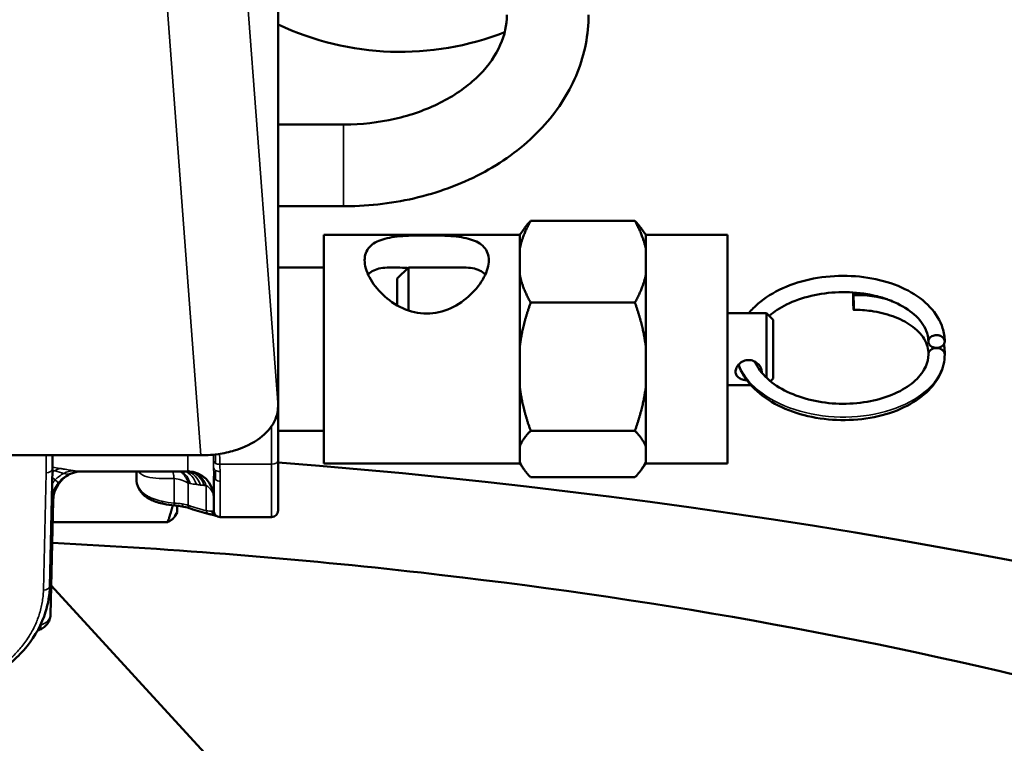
# Model space of a CAD drawing. Header units: inches. Extents: x 1 to 237, y 4 to 150.
# Tile 30 of 166: x 49.41 to 52.42, y 104.94 to 107.15. Entities that reach past the tile are written whole.
import ezdxf

# ---------------------------------------------------------------- set-up
doc = ezdxf.new("R2010")
doc.units = ezdxf.units.IN
doc.header["$LTSCALE"] = 7
doc.header["$MEASUREMENT"] = 0
doc.layers.add('Visible (ANSI)', color=7, linetype='Continuous', lineweight=50)
doc.layers.add('Visible Narrow (ANSI)', color=7, linetype='Continuous', lineweight=35)

msp = doc.modelspace()

# ---------------------------------------------------------------- linework, layer by layer
at = {"layer": 'Visible (ANSI)'}
for p, q in [((50.198, 107.2326), (50.198, 106.776)), ((50.3982, 106.8297), (50.198, 106.8297)), ((50.198, 106.2227), (50.198, 106.776)), ((50.3982, 106.5797), (50.198, 106.5797)), ((51.2901, 106.535), (50.9709, 106.535)), ((50.938, 106.4929), (50.9508, 106.5112)), ((51.323, 106.4929), (51.3102, 106.5112)), ((50.338, 105.7929), (50.338, 106.4929)), ((50.338, 106.4929), (50.938, 106.4929)), ((50.938, 106.4513), (50.938, 106.4929)), ((51.323, 106.4513), (51.323, 106.4929)), ((51.323, 106.4929), (51.573, 106.4929)), ((51.573, 105.7929), (51.573, 106.4929)), ((50.938, 106.3689), (50.938, 106.4513)), ((51.323, 106.3689), (51.323, 106.4513)), ((50.198, 106.3929), (50.338, 106.3929)), ((50.563, 106.3589), (50.597, 106.3929)), ((50.597, 106.2612), (50.597, 106.3929)), ((50.597, 106.3929), (50.7595, 106.3929)), ((50.563, 106.2765), (50.563, 106.3589)), ((50.938, 106.1538), (50.938, 106.3689)), ((51.323, 106.1538), (51.323, 106.3689)), ((50.9709, 106.2852), (51.2901, 106.2852)), ((51.573, 106.2529), (51.693, 106.2529)), ((51.693, 106.0548), (51.693, 106.2529)), ((51.713, 106.2329), (51.693, 106.2529)), ((51.713, 106.2329), (51.713, 106.0529)), ((50.198, 106.2227), (50.198, 105.9663)), ((50.938, 106.0244), (50.938, 106.1538)), ((51.323, 106.0244), (51.323, 106.1538)), ((51.713, 106.0529), (51.7047, 106.0446)), ((50.938, 105.8454), (50.938, 106.0244)), ((51.323, 105.8454), (51.323, 106.0244)), ((51.573, 106.0329), (51.6446, 106.0329)), ((50.198, 105.9663), (50.198, 105.8032)), ((50.198, 105.8929), (50.338, 105.8929)), ((51.2901, 105.8931), (50.9709, 105.8931)), ((50.938, 105.7984), (50.938, 105.8454)), ((51.323, 105.7984), (51.323, 105.8454)), ((49.9622, 105.818), (48.1346, 105.818)), ((49.5079, 105.818), (49.5079, 105.7771)), ((50.198, 105.8032), (50.198, 105.6489)), ((50.338, 105.7929), (50.938, 105.7929)), ((50.938, 105.7929), (50.938, 105.7984)), ((50.938, 105.7929), (50.9508, 105.7746)), ((51.323, 105.7929), (51.3102, 105.7746)), ((51.323, 105.7929), (51.323, 105.7984)), ((51.323, 105.7929), (51.573, 105.7929)), ((49.5079, 105.7769), (49.4998, 105.4179)), ((49.5951, 105.7689), (49.9224, 105.7689)), ((49.7649, 105.7689), (49.7649, 105.7451)), ((50.0011, 105.754), (50.0011, 105.754)), ((50.0011, 105.6489), (50.0011, 105.754)), ((51.2901, 105.7508), (50.9709, 105.7508)), ((49.5018, 105.3299), (49.5097, 105.6788)), ((49.8891, 105.664), (49.8891, 105.6426)), ((49.8891, 105.6426), (49.8825, 105.6313)), ((50.1783, 105.6292), (50.0208, 105.6292)), ((49.5083, 105.6132), (49.8599, 105.6132)), ((50.007, 104.8709), (49.5039, 105.4193)), ((49.4621, 105.2818), (49.4661, 105.2833))]:
    msp.add_line(p, q, dxfattribs=at)
for centre, radius, start, end in [((50.5722, 107.9272), 0.875, 244.6817, 291.4159), ((48.5752, 85.1058), 20.7542, 63.08165, 85.51541), ((49.9224, 105.6901), 0.0787, 0.0004, 90), ((50.0208, 105.6489), 0.0197, 180, 270), ((50.1783, 105.6489), 0.0197, 270, 359.9985)]:
    msp.add_arc(centre, radius, start, end, dxfattribs=at)
msp.add_ellipse((51.9588, 106.2879), major_axis=(-0.0007, 0.025), ratio=0.032898, dxfattribs=at)
for centre, major_axis, ratio, start_param, end_param in [((52.213, 106.1266), (-0.025, 0), 0.777207, 4.712389, 5.525088), ((52.213, 106.1266), (0.025, 0), 0.777207, 0, 1.570796), ((52.213, 106.1266), (-0.025, 0), 0.777207, 5.525088, 6.281049), ((49.4882, 105.7771), (0.0197, 0), 0.629245, 6.268981, 6.283109), ((49.6068, 105.6734), (-0.0705, 0.0687), 0.987912, 6.282256, 6.284465), ((49.9139, 105.68), (-0.0041, -0.0193), 0.456404, 6.28316, 6.283181), ((50.0139, 105.6516), (-0.0062, -0.0187), 0.942689, 6.282879, 6.283154)]:
    msp.add_ellipse(centre, major_axis=major_axis, ratio=ratio, start_param=start_param, end_param=end_param, dxfattribs=at)
for points, knots in [([(50.8982, 107.1652), (50.8982, 107.1347), (50.8918, 107.1041), (50.8646, 107.0425), (50.8436, 107.0115), (50.7865, 106.9536), (50.7506, 106.9267), (50.6685, 106.8823), (50.6227, 106.8643), (50.525, 106.8391), (50.473, 106.8317), (50.4131, 106.8298), (50.4057, 106.8297), (50.3982, 106.8297)], [0, 0, 0, 0, 0.314159, 0.314159, 0.628319, 0.628319, 0.937081, 0.937081, 1.233428, 1.233428, 1.52862, 1.52862, 1.570796, 1.570796, 1.570796, 1.570796]), ([(51.1482, 107.1652), (51.1482, 107.1055), (51.1365, 107.046), (51.0914, 106.9321), (51.0573, 106.8781), (50.9695, 106.7792), (50.9148, 106.7351), (50.7926, 106.6627), (50.7251, 106.6343), (50.583, 106.5945), (50.5085, 106.5831), (50.4217, 106.5799), (50.4099, 106.5797), (50.3982, 106.5797)], [0, 0, 0, 0, 0.283871, 0.283871, 0.579063, 0.579063, 0.893222, 0.893222, 1.207381, 1.207381, 1.521541, 1.521541, 1.570796, 1.570796, 1.570796, 1.570796]), ([(50.653, 106.4909), (50.6775, 106.4909), (50.7031, 106.4904), (50.7497, 106.4869), (50.7707, 106.4837), (50.8039, 106.4735), (50.8185, 106.4658), (50.838, 106.4443), (50.843, 106.4303), (50.843, 106.3995), (50.838, 106.3812), (50.8185, 106.3441), (50.8039, 106.3253), (50.7707, 106.2937), (50.7497, 106.2786), (50.7031, 106.2576), (50.6775, 106.2518), (50.6285, 106.2518), (50.6029, 106.2576), (50.5563, 106.2786), (50.5353, 106.2937), (50.5021, 106.3253), (50.4875, 106.3441), (50.468, 106.3812), (50.463, 106.3995), (50.463, 106.4303), (50.468, 106.4443), (50.4875, 106.4658), (50.5021, 106.4735), (50.5353, 106.4837), (50.5563, 106.4869), (50.6029, 106.4904), (50.6285, 106.4909), (50.653, 106.4909)], [0, 0, 0, 0, 0.186669, 0.186669, 0.373338, 0.373338, 0.559262, 0.559262, 0.745186, 0.745186, 0.93111, 0.93111, 1.117034, 1.117034, 1.303703, 1.303703, 1.490372, 1.490372, 1.677041, 1.677041, 1.86371, 1.86371, 2.049634, 2.049634, 2.235558, 2.235558, 2.421482, 2.421482, 2.607406, 2.607406, 2.794075, 2.794075, 2.980744, 2.980744, 2.980744, 2.980744]), ([(50.5949, 106.3908), (50.5894, 106.3911), (50.584, 106.3915), (50.5558, 106.3931), (50.5351, 106.3935), (50.5025, 106.3891), (50.488, 106.3842), (50.4766, 106.3737), (50.4751, 106.3722), (50.4738, 106.3706)], [-1.3922204, -1.3922204, -1.3922204, -1.3922204, -1.3476425, -1.3476425, -1.1525884, -1.1525884, -0.9619683, -0.9619683, -0.932265, -0.932265, -0.932265, -0.932265]), ([(50.8322, 106.3706), (50.8308, 106.3722), (50.8294, 106.3737), (50.818, 106.3842), (50.8035, 106.3891), (50.779, 106.3924), (50.7697, 106.3928), (50.7595, 106.3928)], [2.4749616, 2.4749616, 2.4749616, 2.4749616, 2.5046649, 2.5046649, 2.695285, 2.695285, 2.7933951, 2.7933951, 2.7933951, 2.7933951]), ([(51.6386, 106.2529), (51.6471, 106.2633), (51.6568, 106.2731), (51.6886, 106.3004), (51.7141, 106.3163), (51.7711, 106.3421), (51.8034, 106.3521), (51.8699, 106.3648), (51.905, 106.3677), (51.9733, 106.3661), (52.0072, 106.3618), (52.0701, 106.3465), (52.0999, 106.3355), (52.152, 106.3077), (52.175, 106.2907), (52.211, 106.2521), (52.2245, 106.23), (52.2358, 106.1937), (52.238, 106.1799), (52.238, 106.1662)], [0.352322, 0.352322, 0.352322, 0.352322, 0.481898, 0.481898, 0.738129, 0.738129, 1.000508, 1.000508, 1.262565, 1.262565, 1.521698, 1.521698, 1.780296, 1.780296, 2.042362, 2.042362, 2.305959, 2.305959, 2.458939, 2.458939, 2.458939, 2.458939]), ([(51.9997, 106.3111), (51.9721, 106.3158), (51.9426, 106.3177), (51.8851, 106.3159), (51.8563, 106.3121), (51.8024, 106.2994), (51.7767, 106.2904), (51.7339, 106.2695), (51.7158, 106.2577), (51.7008, 106.245)], [0, 0, 0, 0, 0.2211363, 0.2211363, 0.4387434, 0.4387434, 0.6561563, 0.6561563, 0.8504831, 0.8504831, 0.8504831, 0.8504831]), ([(51.9997, 106.3111), (52.0011, 106.3109), (52.0031, 106.3106), (52.0051, 106.3102), (52.0072, 106.3098), (52.0094, 106.3094), (52.011, 106.3091), (52.0114, 106.309), (52.0119, 106.3089), (52.0122, 106.3089), (52.0169, 106.3079), (52.0225, 106.3067), (52.0287, 106.3052), (52.0297, 106.3049), (52.0306, 106.3047), (52.0316, 106.3045), (52.0377, 106.3029), (52.0444, 106.301), (52.0516, 106.2987), (52.0526, 106.2983), (52.0537, 106.298), (52.0547, 106.2976), (52.0592, 106.2961), (52.0639, 106.2945), (52.0687, 106.2927)], [2.0844206, 2.0844206, 2.0844206, 2.0844206, 2.0977378, 2.0977378, 2.0977378, 2.111732, 2.111732, 2.111732, 2.1158519, 2.1158519, 2.1158519, 2.1717191, 2.1717191, 2.1717191, 2.180116, 2.180116, 2.180116, 2.2329838, 2.2329838, 2.2329838, 2.2407357, 2.2407357, 2.2407357, 2.273074, 2.273074, 2.273074, 2.273074]), ([(52.188, 106.1662), (52.188, 106.1669), (52.188, 106.1676), (52.1879, 106.1702), (52.1878, 106.1722), (52.1871, 106.1801), (52.1859, 106.1861), (52.1785, 106.2094), (52.1672, 106.2274), (52.1354, 106.2578), (52.116, 106.2711), (52.0869, 106.2852), (52.0799, 106.2883), (52.0727, 106.2911)], [0, 0, 0, 0, 0.0099753, 0.0099753, 0.0399055, 0.0399055, 0.1298213, 0.1298213, 0.388541, 0.388541, 0.6148641, 0.6148641, 0.6823326, 0.6823326, 0.6823326, 0.6823326]), ([(52.188, 106.1272), (52.1887, 106.1427), (52.1846, 106.1585), (52.1663, 106.1885), (52.1523, 106.203), (52.1187, 106.2264), (52.0999, 106.236), (52.0587, 106.2509), (52.0359, 106.2565), (51.9952, 106.262), (51.9773, 106.2631), (51.9595, 106.263)], [0, 0, 0, 0, 0.227054, 0.227054, 0.440969, 0.440969, 0.6255538, 0.6255538, 0.8079575, 0.8079575, 0.9433696, 0.9433696, 0.9433696, 0.9433696]), ([(52.238, 106.1662), (52.238, 106.1639), (52.2374, 106.1615), (52.2364, 106.1594), (52.2356, 106.1577), (52.2345, 106.1562), (52.2332, 106.1548), (52.2324, 106.1539), (52.2315, 106.1531), (52.2305, 106.1523), (52.2302, 106.152), (52.2298, 106.1518), (52.2294, 106.1515), (52.2292, 106.1514), (52.2289, 106.1512), (52.2286, 106.151), (52.2271, 106.15), (52.2255, 106.1493), (52.224, 106.1488), (52.2234, 106.1485), (52.2228, 106.1483), (52.2223, 106.1482), (52.2218, 106.148), (52.2214, 106.1479), (52.2209, 106.1478), (52.2188, 106.1472), (52.2167, 106.1469), (52.2145, 106.1468), (52.214, 106.1468), (52.2134, 106.1468), (52.2129, 106.1468), (52.2126, 106.1468), (52.2122, 106.1468), (52.2119, 106.1468), (52.2105, 106.1468), (52.209, 106.1469), (52.2074, 106.1472), (52.2066, 106.1474), (52.2058, 106.1475), (52.2049, 106.1478), (52.2045, 106.1479), (52.204, 106.148), (52.2036, 106.1482), (52.2031, 106.1483), (52.2026, 106.1485), (52.2022, 106.1487), (52.1999, 106.1495), (52.1977, 106.1507), (52.1958, 106.1521), (52.1955, 106.1523), (52.1953, 106.1525), (52.195, 106.1527), (52.194, 106.1536), (52.1929, 106.1546), (52.1919, 106.1558), (52.1914, 106.1564), (52.1909, 106.157), (52.1905, 106.1578), (52.1901, 106.1583), (52.1898, 106.1589), (52.1896, 106.1594), (52.1886, 106.1614), (52.1881, 106.1635), (52.188, 106.1656), (52.188, 106.1672), (52.1881, 106.1687), (52.1885, 106.1702), (52.1888, 106.1711), (52.1891, 106.172), (52.1894, 106.1728), (52.1897, 106.1734), (52.1901, 106.174), (52.1904, 106.1746), (52.1913, 106.176), (52.1923, 106.1772), (52.1933, 106.1782), (52.1939, 106.1787), (52.1944, 106.1792), (52.1949, 106.1796), (52.1952, 106.1798), (52.1955, 106.18), (52.1958, 106.1803), (52.1978, 106.1817), (52.2001, 106.183), (52.2026, 106.1839), (52.2035, 106.1842), (52.2045, 106.1845), (52.2054, 106.1847), (52.2061, 106.1849), (52.2067, 106.185), (52.2074, 106.1851), (52.2089, 106.1854), (52.2105, 106.1856), (52.212, 106.1856), (52.2132, 106.1856), (52.2144, 106.1856), (52.2156, 106.1855), (52.2167, 106.1854), (52.2178, 106.1853), (52.2189, 106.1851), (52.2199, 106.1849), (52.2209, 106.1846), (52.2219, 106.1843), (52.2224, 106.1842), (52.2229, 106.184), (52.2233, 106.1839), (52.2248, 106.1834), (52.2264, 106.1827), (52.228, 106.1818), (52.2282, 106.1817), (52.2284, 106.1815), (52.2286, 106.1814), (52.229, 106.1811), (52.2295, 106.1808), (52.2299, 106.1805), (52.2303, 106.1803), (52.2306, 106.18), (52.231, 106.1797), (52.233, 106.1781), (52.2346, 106.1762), (52.2358, 106.1742), (52.2372, 106.1717), (52.238, 106.1689), (52.238, 106.1662)], [0, 0, 0, 0, 0.0228232, 0.0228232, 0.0228232, 0.0399685, 0.0399685, 0.0399685, 0.0504614, 0.0504614, 0.0504614, 0.0541769, 0.0541769, 0.0541769, 0.0571138, 0.0571138, 0.0571138, 0.0727952, 0.0727952, 0.0727952, 0.0788009, 0.0788009, 0.0788009, 0.0837311, 0.0837311, 0.0837311, 0.1055354, 0.1055354, 0.1055354, 0.1108, 0.1108, 0.1108, 0.1141706, 0.1141706, 0.1141706, 0.1273396, 0.1273396, 0.1273396, 0.1339623, 0.1339623, 0.1339623, 0.1374945, 0.1374945, 0.1374945, 0.1409234, 0.1409234, 0.1409234, 0.159099, 0.159099, 0.159099, 0.161619, 0.161619, 0.161619, 0.1720063, 0.1720063, 0.1720063, 0.1772747, 0.1772747, 0.1772747, 0.1811907, 0.1811907, 0.1811907, 0.1948058, 0.1948058, 0.1948058, 0.2048367, 0.2048367, 0.2048367, 0.2104901, 0.2104901, 0.2104901, 0.2148675, 0.2148675, 0.2148675, 0.2251148, 0.2251148, 0.2251148, 0.2301965, 0.2301965, 0.2301965, 0.232891, 0.232891, 0.232891, 0.2516257, 0.2516257, 0.2516257, 0.2584499, 0.2584499, 0.2584499, 0.2632983, 0.2632983, 0.2632983, 0.273976, 0.273976, 0.273976, 0.2820097, 0.2820097, 0.2820097, 0.2896198, 0.2896198, 0.2896198, 0.2968772, 0.2968772, 0.2968772, 0.3002186, 0.3002186, 0.3002186, 0.3109726, 0.3109726, 0.3109726, 0.3124499, 0.3124499, 0.3124499, 0.3155557, 0.3155557, 0.3155557, 0.3181237, 0.3181237, 0.3181237, 0.3331197, 0.3331197, 0.3331197, 0.3514908, 0.3514908, 0.3514908, 0.3514908]), ([(52.2352, 106.1573), (52.2361, 106.1531), (52.2368, 106.1488), (52.238, 106.1385), (52.2382, 106.1324), (52.238, 106.1263)], [0.6398035, 0.6398035, 0.6398035, 0.6398035, 0.6856129, 0.6856129, 0.7508433, 0.7508433, 0.7508433, 0.7508433]), ([(52.238, 106.1266), (52.238, 106.1058), (52.2329, 106.0847), (52.2139, 106.0454), (52.1996, 106.0267), (52.1629, 105.9928), (52.1395, 105.9773), (52.0858, 105.9517), (52.0546, 105.9415), (51.9893, 105.9283), (51.9545, 105.9252), (51.8862, 105.9263), (51.8518, 105.9304), (51.7872, 105.9454), (51.7562, 105.9564), (51.7009, 105.9842), (51.676, 106.0015), (51.6359, 106.0405), (51.6201, 106.0628), (51.6091, 106.0892), (51.608, 106.0921), (51.6069, 106.0951)], [0, 0, 0, 0, 0.232314, 0.232314, 0.46762, 0.46762, 0.719277, 0.719277, 0.982671, 0.982671, 1.24512, 1.24512, 1.503685, 1.503685, 1.762439, 1.762439, 2.025103, 2.025103, 2.287731, 2.287731, 2.320274, 2.320274, 2.320274, 2.320274]), ([(51.6568, 106.1048), (51.6588, 106.1001), (51.6611, 106.0955), (51.674, 106.0733), (51.6896, 106.056), (51.7275, 106.0269), (51.7495, 106.0145), (51.7976, 105.9948), (51.8242, 105.9872), (51.8792, 105.9774), (51.9084, 105.9752), (51.9655, 105.9764), (51.9941, 105.9798), (52.0469, 105.9917), (52.0718, 106.0002), (52.1148, 106.0211), (52.1334, 106.0336), (52.1626, 106.0606), (52.1734, 106.0754), (52.1854, 106.1023), (52.188, 106.1146), (52.188, 106.1266)], [1.492126, 1.492126, 1.492126, 1.492126, 1.554409, 1.554409, 1.79492, 1.79492, 2.014554, 2.014554, 2.229689, 2.229689, 2.447544, 2.447544, 2.665876, 2.665876, 2.882987, 2.882987, 3.098994, 3.098994, 3.3159, 3.3159, 3.498677, 3.498677, 3.498677, 3.498677]), ([(51.598, 106.0737), (51.598, 106.0776), (51.599, 106.082), (51.6031, 106.0905), (51.6062, 106.0946), (51.6132, 106.1013), (51.6177, 106.1043), (51.6275, 106.1084), (51.6329, 106.1095), (51.6431, 106.1095), (51.6484, 106.1084), (51.6583, 106.1043), (51.6628, 106.1013), (51.6698, 106.0946), (51.6729, 106.0905), (51.677, 106.082), (51.678, 106.0776), (51.678, 106.0727), (51.6779, 106.0718), (51.6778, 106.0709)], [-0.4638986, -0.4638986, -0.4638986, -0.4638986, -0.4252534, -0.4252534, -0.3866081, -0.3866081, -0.3479369, -0.3479369, -0.3092657, -0.3092657, -0.2705945, -0.2705945, -0.2319233, -0.2319233, -0.1932781, -0.1932781, -0.1546329, -0.1546329, -0.1455888, -0.1455888, -0.1455888, -0.1455888]), ([(51.6326, 106.0475), (51.6292, 106.0478), (51.6258, 106.0482), (51.6177, 106.0501), (51.6132, 106.0519), (51.6062, 106.0562), (51.6031, 106.059), (51.599, 106.0658), (51.598, 106.0697), (51.598, 106.0737)], [0.0134979, 0.0134979, 0.0134979, 0.0134979, 0.0386712, 0.0386712, 0.0773424, 0.0773424, 0.1159876, 0.1159876, 0.1546329, 0.1546329, 0.1546329, 0.1546329]), ([(50.198, 105.9663), (50.198, 105.9537), (50.1953, 105.9344), (50.1709, 105.8951), (50.1552, 105.879), (50.1099, 105.8483), (50.0831, 105.8384), (50.0484, 105.8279), (50.0317, 105.8242), (49.99, 105.8182), (49.977, 105.818), (49.9622, 105.818)], [0.000001, 0.000001, 0.000001, 0.000001, 0.1530115, 0.1530115, 0.2733432, 0.2733432, 0.4248414, 0.4248414, 0.5519317, 0.5519317, 0.7336534, 0.7336534, 0.7336534, 0.7336534]), ([(49.5603, 105.7598), (49.5528, 105.7559), (49.5454, 105.7508), (49.538, 105.7438), (49.5372, 105.743), (49.5364, 105.7422)], [0, 0, 0, 0, 0.07289763, 0.07289763, 0.08225761, 0.08225761, 0.08225761, 0.08225761]), ([(49.5899, 105.7686), (49.5869, 105.7683), (49.5831, 105.7678), (49.5746, 105.7657), (49.5699, 105.7641), (49.5635, 105.7614), (49.5619, 105.7606), (49.5603, 105.7598)], [0, 0, 0, 0, 0.0447765, 0.0447765, 0.0910565, 0.0910565, 0.1067425, 0.1067425, 0.1067425, 0.1067425]), ([(49.5249, 105.7278), (49.5191, 105.7189), (49.5148, 105.7089), (49.5108, 105.6921), (49.5099, 105.6854), (49.5097, 105.6788)], [0, 0, 0, 0, 0.084701, 0.084701, 0.1382666, 0.1382666, 0.1382666, 0.1382666]), ([(49.8004, 105.6867), (49.7904, 105.6929), (49.7819, 105.7007), (49.7699, 105.7185), (49.7662, 105.7287), (49.7651, 105.7406), (49.765, 105.7421), (49.7649, 105.7436)], [0, 0, 0, 0, 0.1114565, 0.1114565, 0.2184264, 0.2184264, 0.2334906, 0.2334906, 0.2334906, 0.2334906]), ([(49.8481, 105.6691), (49.8345, 105.6719), (49.8217, 105.6759), (49.8072, 105.6828), (49.804, 105.6845), (49.801, 105.6863)], [0, 0, 0, 0, 0.1140467, 0.1140467, 0.1480956, 0.1480956, 0.1480956, 0.1480956]), ([(49.9099, 105.6608), (49.9027, 105.6623), (49.8947, 105.6635), (49.885, 105.6644), (49.8835, 105.6645), (49.882, 105.6646)], [0, 0, 0, 0, 0.06420555, 0.06420555, 0.07611232, 0.07611232, 0.07611232, 0.07611232]), ([(50.0077, 105.6329), (50.0044, 105.634), (49.9993, 105.6356), (49.9911, 105.6376), (49.9894, 105.638), (49.9876, 105.6384)], [0, 0, 0, 0, 0.089161, 0.089161, 0.1104015, 0.1104015, 0.1104015, 0.1104015]), ([(50.0116, 105.6316), (50.0113, 105.6317), (50.0109, 105.6318), (50.0098, 105.6322), (50.0088, 105.6325), (50.0077, 105.6329)], [0.06639482, 0.06639482, 0.06639482, 0.06639482, 0.08448523, 0.08448523, 0.11526588, 0.11526588, 0.11526588, 0.11526588]), ([(56.9502, 102.5649), (56.7085, 102.8834), (56.4322, 103.1709), (55.7846, 103.7214), (55.41, 103.9732), (54.2808, 104.5971), (53.4699, 104.889), (51.9956, 105.2648), (51.3131, 105.3827), (50.2617, 105.5013), (49.8846, 105.5314), (49.5079, 105.55), (49.5074, 105.55), (49.5068, 105.55)], [0.000001, 0.000001, 0.000001, 0.000001, 3.047419, 3.047419, 6.475989, 6.475989, 12.877895, 12.877895, 18.073451, 18.073451, 20.944747, 20.944747, 20.948902, 20.948902, 20.948902, 20.948902]), ([(48.597, 105.4179), (48.5978, 105.3804), (48.6062, 105.3431), (48.6373, 105.2723), (48.6602, 105.2388), (48.7181, 105.1789), (48.7533, 105.1525), (48.8328, 105.1096), (48.877, 105.0933), (48.9699, 105.0723), (49.0184, 105.0677), (49.115, 105.0707), (49.163, 105.0784), (49.2535, 105.1053), (49.296, 105.1246), (49.3712, 105.1727), (49.4039, 105.2016), (49.4557, 105.2661), (49.475, 105.3016), (49.4948, 105.3646), (49.4992, 105.3912), (49.4998, 105.4179)], [3.159046, 3.159046, 3.159046, 3.159046, 3.47036, 3.47036, 3.785315, 3.785315, 4.10578, 4.10578, 4.429174, 4.429174, 4.753407, 4.753407, 5.077754, 5.077754, 5.401883, 5.401883, 5.724789, 5.724789, 6.043951, 6.043951, 6.265732, 6.265732, 6.265732, 6.265732]), ([(49.5018, 105.3299), (49.5017, 105.3248), (49.5007, 105.3195), (49.4971, 105.3097), (49.4945, 105.3051), (49.4878, 105.2967), (49.4837, 105.2929), (49.4751, 105.2872), (49.4707, 105.285), (49.4661, 105.2833)], [0.0000038, 0.0000038, 0.0000038, 0.0000038, 0.0403617, 0.0403617, 0.0812027, 0.0812027, 0.1237622, 0.1237622, 0.1616771, 0.1616771, 0.1616771, 0.1616771])]:
    msp.add_open_spline(points, degree=3, knots=knots, dxfattribs=at)
for points, weights in [([(50.9709, 106.535), (50.9462, 106.4905), (50.938, 106.4513)], [1, 1.01623145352, 1]), ([(50.9508, 106.5112), (50.9588, 106.5226), (50.9709, 106.535)], [1.00810741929, 1.00785607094, 1]), ([(51.323, 106.4513), (51.3148, 106.4905), (51.2901, 106.535)], [1, 1.01623145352, 1]), ([(51.2901, 106.535), (51.3022, 106.5226), (51.3102, 106.5112)], [1, 1.00785607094, 1.00810741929]), ([(50.938, 106.3689), (50.9462, 106.3297), (50.9709, 106.2852)], [1, 1.01623145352, 1]), ([(51.2901, 106.2852), (51.3148, 106.3297), (51.323, 106.3689)], [1, 1.01623145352, 1]), ([(50.9709, 106.2852), (50.9462, 106.2154), (50.938, 106.1538)], [1, 1.01623145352, 1]), ([(51.323, 106.1538), (51.3148, 106.2154), (51.2901, 106.2852)], [1, 1.01623145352, 1]), ([(50.938, 106.0244), (50.9462, 105.9629), (50.9709, 105.8931)], [1, 1.01623145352, 1]), ([(51.2901, 105.8931), (51.3148, 105.9629), (51.323, 106.0244)], [1, 1.01623145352, 1]), ([(50.9709, 105.8931), (50.9462, 105.8677), (50.938, 105.8454)], [1, 1.01623145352, 1]), ([(51.323, 105.8454), (51.3148, 105.8677), (51.2901, 105.8931)], [1, 1.01623145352, 1]), ([(50.938, 105.7984), (50.9462, 105.7761), (50.9709, 105.7508)], [1, 1.01623145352, 1]), ([(51.2901, 105.7508), (51.3148, 105.7761), (51.323, 105.7984)], [1, 1.01623145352, 1]), ([(49.8599, 105.6132), (49.87, 105.6403), (49.8758, 105.6651)], [2.57155605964, 2.64932967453, 2.69669396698]), ([(49.8825, 105.6313), (49.8777, 105.6229), (49.8599, 105.6132)], [2.75332765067, 2.71207893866, 2.57155606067])]:
    msp.add_rational_spline(points, weights, degree=2, dxfattribs=at)
for points in [[(51.9582, 106.3129), (51.971, 106.3131), (51.9839, 106.3126), (51.9967, 106.3116)], [(52.0687, 106.2927), (52.07, 106.2922), (52.0713, 106.2917), (52.0727, 106.2911)], [(49.5948, 105.7689), (49.5936, 105.7689), (49.5919, 105.7688), (49.5899, 105.7686)], [(49.9223, 105.7695), (49.9238, 105.7694), (49.9253, 105.7693), (49.9268, 105.7692)], [(49.5362, 105.742), (49.5321, 105.7377), (49.5282, 105.7329), (49.5249, 105.7278)], [(49.8004, 105.6867), (49.8005, 105.6866), (49.8007, 105.6865), (49.8009, 105.6864)], [(49.8819, 105.6646), (49.8703, 105.6654), (49.8588, 105.6669), (49.8481, 105.6691)], [(49.9302, 105.6551), (49.9245, 105.6572), (49.9175, 105.6592), (49.9099, 105.6608)], [(49.9877, 105.6384), (49.9688, 105.6426), (49.9496, 105.6483), (49.9302, 105.6551)]]:
    msp.add_open_spline(points, degree=3, dxfattribs=at)
at = {"layer": 'Visible Narrow (ANSI)'}
for p, q in [((50.0671, 107.7122), (50.198, 105.9663)), ((49.9622, 105.818), (49.8313, 107.5639)), ((50.3982, 106.8297), (50.3982, 106.5797)), ((50.1783, 105.9073), (50.1783, 105.7905)), ((49.4882, 105.7647), (49.4882, 105.818)), ((49.9224, 105.818), (49.9224, 105.7689)), ((50.0201, 105.7905), (50.1783, 105.7905)), ((50.1783, 105.6292), (50.1783, 105.7905)), ((49.4801, 105.4059), (49.4882, 105.7647)), ((49.7775, 105.762), (49.7775, 105.762)), ((49.8801, 105.672), (49.8801, 105.7471)), ((49.9228, 105.7332), (49.9228, 105.6649)), ((49.9781, 105.6488), (49.9781, 105.7256)), ((50.0208, 105.6292), (50.0208, 105.7391)), ((50.0027, 105.6356), (50.0027, 105.6356)), ((49.4723, 105.2983), (49.4703, 105.2976)), ((49.4724, 105.302), (49.4723, 105.2983))]:
    msp.add_line(p, q, dxfattribs=at)
for centre, major_axis, ratio, start_param, end_param in [((51.963, 106.15), (-0.2501, 0), 0.629245, 4.276053, 4.728991), ((51.963, 106.15), (0.2501, 0), 0.629245, 6.257446, 6.262324), ((50.0143, 106.0521), (0.6433, 0.1798), 0.340011, 3.717076, 3.77387), ((50.0201, 105.8032), (-0.0197, -0.0006), 0.642554, 0.10425, 0.827876), ((49.9488, 106.0892), (0.0407, -0.4317), 0.076363, 0.768533, 0.833506), ((50.0206, 105.7821), (-0.0197, -0.0004), 0.691316, 0.05982, 0.808956), ((49.9521, 106.0898), (0.0383, -0.4323), 0.070911, 0.674947, 0.768872), ((50.0201, 105.8031), (0.0197, 0.0006), 0.64255, 3.969396, 4.693248), ((49.9572, 106.0737), (0.0481, -0.4442), 0.093933, 0.803217, 0.869257), ((50.1783, 105.8032), (0.0197, 0), 0.642714, 4.712389, 6.283185), ((49.4882, 105.7771), (0.0197, 0), 0.629245, 4.712313, 6.268981), ((49.5315, 105.6817), (0.0199, 0.0964), 0.673065, 0.567862, 0.65651), ((49.5315, 105.6817), (0.0199, 0.0964), 0.673065, 0.297466, 0.56786), ((49.5731, 105.673), (0.0176, 0.0968), 0.863925, 0.56936, 0.931467), ((49.5988, 105.6706), (-0.009, 0.098), 0.961865, 0.352053, 0.798689), ((49.5731, 105.673), (0.0176, 0.0968), 0.863925, 0.207206, 0.569353), ((49.5988, 105.6706), (-0.009, 0.098), 0.961865, 6.283183, 6.63522), ((49.6068, 105.6734), (0.0705, -0.0687), 0.987912, 2.712535, 2.712559), ((49.8733, 105.697), (0.0153, 0.0772), 0.741454, 5.323486, 6.028994), ((49.8928, 105.6936), (0.0113, 0.0779), 0.756484, 5.28535, 6.109845), ((49.9047, 105.6921), (0.0087, 0.0783), 0.765426, 5.259569, 6.157216), ((49.9164, 105.691), (0.0059, 0.0785), 0.773993, 5.232171, 6.182876), ((50.0208, 105.754), (-0.0197, 0), 0.75667, 0, 0.785398), ((49.9513, 106.079), (0.0393, -0.4403), 0.090099, 0.696047, 0.791277), ((50.0206, 105.7821), (0.0197, 0.0004), 0.691316, 3.950549, 4.699726), ((49.9616, 106.0748), (0.045, -0.4454), 0.086591, 0.708244, 0.803842), ((49.5988, 105.6706), (-0.009, 0.098), 0.961865, 0.798708, 1.245423), ((49.5731, 105.673), (0.0176, 0.0968), 0.863925, 0.931473, 1.094012), ((49.6068, 105.6734), (-0.0705, 0.0687), 0.987912, 0.182058, 0.675311), ((49.6068, 105.6734), (-0.0705, 0.0687), 0.987912, 0.00128, 0.182027), ((49.8672, 105.6982), (-0.0787, 0), 0.629245, 3.926991, 4.547447), ((49.7398, 106.091), (-0.372, 0.3209), 0.472045, 2.430695, 2.447851), ((49.7387, 106.3847), (-0.3923, 0.6235), 0.549568, 2.662544, 2.703181), ((49.7452, 106.3643), (-0.3801, 0.6041), 0.549568, 2.703258, 2.729197), ((49.7506, 106.3482), (0.3705, -0.5888), 0.549568, 5.870788, 5.897174), ((49.7543, 106.3379), (0.3644, -0.5791), 0.549568, 5.897242, 5.9112), ((49.9224, 105.6906), (0.0787, 0), 0.629245, 0.015588, 0.785398), ((50.0208, 105.754), (-0.0197, 0), 0.75667, 0.785398, 1.570796), ((49.6081, 105.677), (-0.0983, -0.0051), 0.986113, 5.889865, 5.889928), ((49.8112, 105.7032), (-0.0102, -0.0168), 0.681793, 5.547386, 6.278076), ((49.4544, 105.7387), (-0.0526, 0.0669), 0.256374, 3.443391, 3.571945), ((49.8521, 105.6884), (-0.0039, -0.0193), 0.399854, 5.410641, 6.083458), ((49.8521, 105.6884), (-0.0039, -0.0193), 0.399854, 6.083458, 6.283184), ((49.8833, 105.6843), (-0.0013, -0.0197), 0.156455, 5.39541, 6.044245), ((49.8833, 105.6843), (-0.0013, -0.0197), 0.156384, 6.046978, 6.283093), ((49.9139, 105.68), (-0.0041, -0.0193), 0.456406, 5.406515, 6.060989), ((49.9139, 105.68), (-0.0041, -0.0193), 0.456404, 6.060974, 6.28316), ((49.9368, 105.6737), (-0.0066, -0.0186), 0.685869, 5.427247, 6.093581), ((49.7856, 106.0553), (-0.3822, 0.3727), 0.478183, 2.338567, 2.481067), ((49.9368, 105.6737), (-0.0066, -0.0186), 0.685869, 6.093583, 6.283186), ((49.9921, 105.6578), (-0.0044, -0.0194), 0.733035, 5.346692, 5.955923), ((50.0139, 105.6516), (-0.0062, -0.0187), 0.942689, 5.252987, 5.937816), ((50.0139, 105.6516), (-0.0062, -0.0187), 0.942689, 5.937816, 6.282879), ((49.4801, 105.4183), (0.0197, -0.0004), 0.629149, 4.726518, 6.283185), ((49.4428, 105.331), (0.059, -0.0009), 0.634467, 5.245684, 6.278481), ((49.4526, 105.3203), (0.0134, -0.037), 0.388603, 0, 0.801592)]:
    msp.add_ellipse(centre, major_axis=major_axis, ratio=ratio, start_param=start_param, end_param=end_param, dxfattribs=at)
for points, knots in [([(51.6076, 106.0959), (51.6129, 106.0822), (51.6366, 106.0395), (51.7117, 105.9779), (51.8444, 105.9349), (51.9916, 105.932), (52.1243, 105.9694), (52.2162, 106.039), (52.238, 106.0974), (52.238, 106.1266)], [3.387271, 3.387271, 3.387271, 3.387271, 3.590392, 4.039191, 4.48799, 4.936788, 5.385587, 5.834386, 6.283185, 6.283185, 6.283185, 6.283185]), ([(50.0192, 105.8225), (50.0192, 105.8221), (50.0192, 105.8218), (50.0192, 105.8209), (50.0192, 105.8207), (50.0193, 105.8191), (50.0193, 105.8177), (50.0194, 105.8137), (50.0195, 105.811), (50.0196, 105.8053), (50.0197, 105.8025), (50.0199, 105.7966), (50.02, 105.7937), (50.0201, 105.7905)], [0.4804295, 0.4804295, 0.4804295, 0.4804295, 0.4961038, 0.4961038, 0.5200989, 0.5200989, 0.6160791, 0.6160791, 0.7642524, 0.7642524, 0.8882708, 0.8882708, 1, 1, 1, 1]), ([(49.5315, 105.7778), (49.535, 105.7772), (49.5384, 105.7766), (49.545, 105.7755), (49.5482, 105.7749), (49.5543, 105.7739), (49.5572, 105.7734), (49.5628, 105.7725), (49.5654, 105.772), (49.5697, 105.7714), (49.5714, 105.7711), (49.5731, 105.7709)], [0, 0, 0, 0, 0.226214, 0.226214, 0.446009, 0.446009, 0.659719, 0.659719, 0.862681, 0.862681, 1, 1, 1, 1]), ([(49.5731, 105.7709), (49.5759, 105.7705), (49.5785, 105.7701), (49.5833, 105.7696), (49.5855, 105.7694), (49.5896, 105.769), (49.5915, 105.7689), (49.5939, 105.7689), (49.5945, 105.7689), (49.5951, 105.7689)], [0, 0, 0, 0, 0.25, 0.25, 0.4885963, 0.4885963, 0.7255639, 0.7255639, 0.8072286, 0.8072286, 0.8072286, 0.8072286]), ([(49.7712, 105.7689), (49.7719, 105.7678), (49.7727, 105.7668), (49.7791, 105.7594), (49.7874, 105.755), (49.8186, 105.7465), (49.8479, 105.7469), (49.8801, 105.7471)], [0.6064765, 0.6064765, 0.6064765, 0.6064765, 0.625099, 0.625099, 0.750066, 0.750066, 0.9999989, 0.9999989, 0.9999989, 0.9999989]), ([(49.8801, 105.7471), (49.8801, 105.7475), (49.88, 105.7479), (49.8799, 105.7486), (49.8798, 105.749), (49.8797, 105.7497), (49.8797, 105.7501), (49.8796, 105.7509), (49.8795, 105.7512), (49.8794, 105.752), (49.8794, 105.7524), (49.8793, 105.7532), (49.8792, 105.7536), (49.8791, 105.7545), (49.879, 105.755), (49.8789, 105.7559), (49.8788, 105.7564), (49.8787, 105.7575), (49.8786, 105.758), (49.8784, 105.7591), (49.8783, 105.7597), (49.878, 105.761), (49.8778, 105.7617), (49.8775, 105.763), (49.8773, 105.7637), (49.877, 105.7649), (49.8769, 105.7653), (49.8767, 105.7659), (49.8767, 105.766), (49.8765, 105.7667), (49.8763, 105.7672), (49.8761, 105.7681), (49.8759, 105.7685), (49.8758, 105.7689)], [0, 0, 0, 0, 0.0179653, 0.0179653, 0.0368853, 0.0368853, 0.0568492, 0.0568492, 0.0779441, 0.0779441, 0.1002511, 0.1002511, 0.1238478, 0.1238478, 0.1495745, 0.1495745, 0.176923, 0.176923, 0.2063132, 0.2063132, 0.2385907, 0.2385907, 0.2761588, 0.2761588, 0.316635, 0.316635, 0.3438087, 0.3438087, 0.3525378, 0.3525378, 0.3860589, 0.3860589, 0.413101, 0.413101, 0.413101, 0.413101]), ([(49.8987, 105.7689), (49.8992, 105.7685), (49.8997, 105.7682), (49.9002, 105.7678), (49.9013, 105.767), (49.9023, 105.7663), (49.9033, 105.7654), (49.9043, 105.7646), (49.9052, 105.7637), (49.9061, 105.7628), (49.9071, 105.7618), (49.9081, 105.7608), (49.909, 105.7598), (49.9094, 105.7592), (49.9099, 105.7587), (49.9104, 105.7581), (49.9113, 105.7569), (49.9123, 105.7557), (49.9131, 105.7544), (49.914, 105.7532), (49.9148, 105.7519), (49.9156, 105.7506), (49.9163, 105.7493), (49.9171, 105.7479), (49.9178, 105.7465), (49.919, 105.744), (49.9201, 105.7414), (49.9211, 105.7387), (49.9216, 105.7373), (49.922, 105.736), (49.9224, 105.7346), (49.9226, 105.7342), (49.9227, 105.7337), (49.9228, 105.7332)], [0.4564949, 0.4564949, 0.4564949, 0.4564949, 0.481842, 0.481842, 0.481842, 0.5334741, 0.5334741, 0.5334741, 0.5851061, 0.5851061, 0.5851061, 0.6388439, 0.6388439, 0.6388439, 0.6666667, 0.6666667, 0.6666667, 0.7251374, 0.7251374, 0.7251374, 0.7806532, 0.7806532, 0.7806532, 0.8354899, 0.8354899, 0.8354899, 0.9353838, 0.9353838, 0.9353838, 0.9837374, 0.9837374, 0.9837374, 0.9999999, 0.9999999, 0.9999999, 0.9999999]), ([(49.9781, 105.7256), (49.9776, 105.7269), (49.9771, 105.7283), (49.9765, 105.7296), (49.976, 105.7309), (49.9754, 105.7322), (49.9748, 105.7335), (49.9742, 105.7348), (49.9735, 105.736), (49.9728, 105.7372), (49.9721, 105.7385), (49.9714, 105.7398), (49.9706, 105.741), (49.9698, 105.7422), (49.969, 105.7434), (49.9682, 105.7446), (49.9673, 105.7458), (49.9665, 105.7469), (49.9656, 105.748), (49.9652, 105.7484), (49.9649, 105.7488), (49.9646, 105.7492), (49.9636, 105.7504), (49.9625, 105.7515), (49.9615, 105.7527), (49.9605, 105.7537), (49.9595, 105.7546), (49.9584, 105.7556), (49.9574, 105.7565), (49.9563, 105.7574), (49.9552, 105.7582), (49.9542, 105.759), (49.9532, 105.7598), (49.9521, 105.7605), (49.9511, 105.7612), (49.95, 105.7618), (49.9489, 105.7625), (49.9479, 105.7631), (49.9468, 105.7636), (49.9458, 105.7641), (49.9456, 105.7643), (49.9453, 105.7644), (49.9451, 105.7645), (49.9439, 105.7651), (49.9426, 105.7656), (49.9414, 105.7661), (49.94, 105.7666), (49.9386, 105.7671), (49.9371, 105.7675)], [0, 0, 0, 0, 0.0503118, 0.0503118, 0.0503118, 0.1009395, 0.1009395, 0.1009395, 0.1521639, 0.1521639, 0.1521639, 0.2048279, 0.2048279, 0.2048279, 0.2593845, 0.2593845, 0.2593845, 0.3139412, 0.3139412, 0.3139412, 0.3333333, 0.3333333, 0.3333333, 0.3936724, 0.3936724, 0.3936724, 0.4494154, 0.4494154, 0.4494154, 0.5046092, 0.5046092, 0.5046092, 0.5562705, 0.5562705, 0.5562705, 0.6068051, 0.6068051, 0.6068051, 0.6562782, 0.6562782, 0.6562782, 0.6666667, 0.6666667, 0.6666667, 0.7236972, 0.7236972, 0.7236972, 0.787674, 0.787674, 0.787674, 0.787674]), ([(49.5066, 105.6938), (49.5065, 105.6942), (49.5063, 105.6948), (49.5061, 105.6954), (49.506, 105.6955), (49.506, 105.6955), (49.506, 105.6955)], [0, 0, 0, 0, 0.155295, 0.155295, 0.155295, 0.1627112, 0.1627112, 0.1627112, 0.1627112]), ([(49.5094, 105.6835), (49.5092, 105.6845), (49.509, 105.6856), (49.5085, 105.6878), (49.5082, 105.689), (49.5075, 105.6914), (49.5071, 105.6925), (49.5066, 105.6938)], [0, 0, 0, 0, 0.356695, 0.356695, 0.696171, 0.696171, 1, 1, 1, 1]), ([(49.8436, 105.6772), (49.839, 105.6782), (49.8345, 105.6793), (49.8259, 105.6818), (49.8217, 105.6832), (49.8137, 105.6862), (49.8099, 105.6879), (49.8026, 105.6914), (49.7991, 105.6933), (49.7959, 105.6954)], [0.0990747, 0.0990747, 0.0990747, 0.0990747, 0.1387145, 0.1387145, 0.1782956, 0.1782956, 0.2179449, 0.2179449, 0.2575942, 0.2575942, 0.2575942, 0.2575942]), ([(49.9834, 105.6404), (49.9906, 105.6389), (49.9963, 105.6375), (50.0002, 105.6365), (50.0009, 105.6363), (50.0015, 105.6362), (50.0021, 105.636)], [17.059949, 17.059949, 17.059949, 17.059949, 18.07893, 18.07893, 18.07893, 18.259175, 18.259175, 18.259175, 18.259175]), ([(50.0011, 105.6489), (50.0011, 105.6482), (50.0006, 105.6476), (49.9985, 105.6471), (49.9973, 105.647), (49.9956, 105.647)], [0.0018277, 0.0018277, 0.0018277, 0.0018277, 0.2854892, 0.2854892, 0.5045115, 0.5045115, 0.5045115, 0.5045115]), ([(48.6167, 105.4059), (48.6168, 105.3998), (48.6172, 105.3936), (48.6183, 105.3812), (48.6191, 105.3749), (48.6212, 105.3625), (48.6224, 105.3564), (48.6254, 105.3441), (48.6271, 105.3379), (48.631, 105.3255), (48.6332, 105.3193), (48.6358, 105.3129), (48.6358, 105.3127), (48.6383, 105.3065), (48.6409, 105.3007), (48.6464, 105.2891), (48.6494, 105.2833), (48.6556, 105.2722), (48.6588, 105.2669), (48.6625, 105.2612), (48.6627, 105.2609), (48.6631, 105.2603), (48.6632, 105.2602), (48.6669, 105.2545), (48.6707, 105.2491), (48.6787, 105.2383), (48.6829, 105.2331), (48.6916, 105.2227), (48.6961, 105.2176), (48.7022, 105.2112), (48.7036, 105.2097), (48.7054, 105.2079), (48.7058, 105.2075), (48.7063, 105.207), (48.7065, 105.2069), (48.7115, 105.2018), (48.7165, 105.197), (48.7269, 105.1877), (48.7323, 105.1831), (48.7434, 105.1742), (48.7491, 105.1699), (48.7586, 105.163), (48.7623, 105.1604), (48.7666, 105.1575), (48.7671, 105.1572), (48.7678, 105.1567), (48.768, 105.1566), (48.7743, 105.1524), (48.7805, 105.1485), (48.7932, 105.141), (48.7996, 105.1374), (48.8128, 105.1305), (48.8195, 105.1272), (48.8327, 105.121), (48.8391, 105.1182), (48.8463, 105.1152), (48.847, 105.1149), (48.8479, 105.1146), (48.8481, 105.1145), (48.8554, 105.1115), (48.8626, 105.1088), (48.8772, 105.1037), (48.8845, 105.1013), (48.8994, 105.0968), (48.9069, 105.0947), (48.9222, 105.0908), (48.9299, 105.089), (48.939, 105.0872), (48.9403, 105.0869), (48.9424, 105.0865), (48.9431, 105.0863), (48.9518, 105.0847), (48.9598, 105.0833), (48.9758, 105.0809), (48.9839, 105.0799), (49.0001, 105.0783), (49.0082, 105.0776), (49.0245, 105.0767), (49.0326, 105.0764), (49.0433, 105.0762), (49.0459, 105.0762), (49.0567, 105.0762), (49.0649, 105.0764), (49.0811, 105.0771), (49.089, 105.0776), (49.1053, 105.0791), (49.1135, 105.08), (49.1296, 105.0821), (49.1374, 105.0834), (49.1456, 105.0848), (49.146, 105.0849), (49.1478, 105.0852), (49.1492, 105.0855), (49.1514, 105.0859), (49.1521, 105.086), (49.161, 105.0878), (49.1689, 105.0895), (49.1844, 105.0932), (49.192, 105.0952), (49.2069, 105.0996), (49.2143, 105.1019), (49.2288, 105.1069), (49.236, 105.1095), (49.2439, 105.1126), (49.2448, 105.1129), (49.2464, 105.1136), (49.2472, 105.1139), (49.2481, 105.1143), (49.2483, 105.1143), (49.2556, 105.1173), (49.2625, 105.1203), (49.2762, 105.1267), (49.2829, 105.13), (49.2961, 105.1369), (49.3026, 105.1405), (49.3148, 105.1477), (49.3206, 105.1512), (49.3268, 105.1553), (49.3275, 105.1557), (49.3282, 105.1562), (49.3284, 105.1563), (49.3347, 105.1605), (49.3406, 105.1646), (49.3521, 105.1732), (49.3577, 105.1776), (49.3686, 105.1866), (49.3739, 105.1912), (49.3822, 105.1989), (49.3854, 105.202), (49.3889, 105.2054), (49.3894, 105.2059), (49.3899, 105.2065), (49.3901, 105.2066), (49.3951, 105.2117), (49.3998, 105.2167), (49.4088, 105.2269), (49.4131, 105.2321), (49.4214, 105.2427), (49.4254, 105.248), (49.4304, 105.2554), (49.4317, 105.2573), (49.4331, 105.2595), (49.4333, 105.2598), (49.4371, 105.2656), (49.4405, 105.2712), (49.4469, 105.2825), (49.4499, 105.2883), (49.4555, 105.2999), (49.4581, 105.3057), (49.4606, 105.3119), (49.4607, 105.3122), (49.4632, 105.3184), (49.4653, 105.3243), (49.4692, 105.3365), (49.471, 105.3427), (49.474, 105.355), (49.4753, 105.3611), (49.4775, 105.3736), (49.4783, 105.38), (49.4795, 105.3926), (49.4799, 105.3988), (49.4801, 105.4053), (49.4801, 105.4056), (49.4801, 105.4059)], [0, 0, 0, 0, 0.024266, 0.024266, 0.049205, 0.049205, 0.07367, 0.07367, 0.098847, 0.098847, 0.124023, 0.124023, 0.125, 0.125, 0.14553, 0.14553, 0.166069, 0.166069, 0.185547, 0.185547, 0.18706, 0.18706, 0.1875, 0.1875, 0.205898, 0.205898, 0.224321, 0.224321, 0.2427, 0.2427, 0.248047, 0.248047, 0.249526, 0.249526, 0.25, 0.25, 0.266693, 0.266693, 0.283414, 0.283414, 0.300097, 0.300097, 0.310547, 0.310547, 0.312033, 0.312033, 0.3125, 0.3125, 0.327914, 0.327914, 0.343358, 0.343358, 0.358771, 0.358771, 0.373047, 0.373047, 0.374609, 0.374609, 0.375, 0.375, 0.389648, 0.389648, 0.404242, 0.404242, 0.418918, 0.418918, 0.433594, 0.433594, 0.43614, 0.43614, 0.4375, 0.4375, 0.451956, 0.451956, 0.466501, 0.466501, 0.481043, 0.481043, 0.495515, 0.495515, 0.5, 0.5, 0.514648, 0.514648, 0.528816, 0.528816, 0.543705, 0.543705, 0.557804, 0.557804, 0.558594, 0.558594, 0.561099, 0.561099, 0.5625, 0.5625, 0.577637, 0.577637, 0.592231, 0.592231, 0.606818, 0.606818, 0.621337, 0.621337, 0.623047, 0.623047, 0.624587, 0.624587, 0.625, 0.625, 0.640414, 0.640414, 0.655858, 0.655858, 0.671271, 0.671271, 0.685547, 0.685547, 0.687011, 0.687011, 0.6875, 0.6875, 0.704193, 0.704193, 0.720914, 0.720914, 0.737597, 0.737597, 0.748047, 0.748047, 0.749501, 0.749501, 0.75, 0.75, 0.7684, 0.7684, 0.786824, 0.786824, 0.805202, 0.805202, 0.811523, 0.811523, 0.8125, 0.8125, 0.833036, 0.833036, 0.853578, 0.853578, 0.874023, 0.874023, 0.875, 0.875, 0.899267, 0.899267, 0.92445, 0.92445, 0.948906, 0.948906, 0.974453, 0.974453, 0.998677, 0.998677, 1, 1, 1, 1])]:
    msp.add_open_spline(points, degree=3, knots=knots, dxfattribs=at)
for points in [[(50.0001, 105.8199), (50.0002, 105.8137), (50.0004, 105.8074), (50.0005, 105.8012)], [(50.007, 105.7934), (50.0069, 105.8025), (50.0068, 105.8116), (50.0066, 105.8207)], [(49.5164, 105.743), (49.5139, 105.7451), (49.5108, 105.7475), (49.5072, 105.7498)], [(49.5428, 105.7627), (49.5353, 105.7646), (49.5256, 105.7673), (49.5133, 105.7701)], [(49.5579, 105.7596), (49.5551, 105.7599), (49.5501, 105.7609), (49.5428, 105.7627)], [(49.5603, 105.7598), (49.5599, 105.7596), (49.5591, 105.7595), (49.5579, 105.7596)], [(49.525, 105.7328), (49.5239, 105.7356), (49.5211, 105.739), (49.5164, 105.743)], [(49.5249, 105.7278), (49.525, 105.728), (49.5251, 105.7282), (49.5252, 105.7283)], [(49.5252, 105.7283), (49.5258, 105.7296), (49.5258, 105.7311), (49.525, 105.7328)], [(49.7959, 105.6954), (49.7761, 105.7078), (49.765, 105.7252), (49.7649, 105.7451)], [(49.8009, 105.6864), (49.8134, 105.6788), (49.8291, 105.6734), (49.8467, 105.6698)], [(49.8801, 105.672), (49.8675, 105.6729), (49.8551, 105.6747), (49.8436, 105.6772)], [(49.8467, 105.6698), (49.8576, 105.6675), (49.8693, 105.666), (49.8813, 105.6652)], [(49.9046, 105.6691), (49.897, 105.6705), (49.8887, 105.6715), (49.8801, 105.672)], [(49.8813, 105.6652), (49.8907, 105.6646), (49.8998, 105.6633), (49.908, 105.6617)], [(49.9228, 105.6649), (49.9175, 105.6665), (49.9113, 105.6679), (49.9046, 105.6691)], [(49.908, 105.6617), (49.9154, 105.6602), (49.9222, 105.6583), (49.9279, 105.6563)], [(49.9956, 105.647), (49.9919, 105.6471), (49.9859, 105.6479), (49.9781, 105.6488)], [(50.0021, 105.636), (50.0055, 105.6351), (50.007, 105.6347), (50.007, 105.6349)]]:
    msp.add_open_spline(points, degree=3, dxfattribs=at)
msp.add_rational_spline([(49.9876, 105.6384), (49.9854, 105.6389), (49.9835, 105.6404), (49.9835, 105.6404), (49.9834, 105.6404)], [0.976245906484, 0.975615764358, 1, 0.999943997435, 0.999888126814], degree=2, knots=[0.4840337, 0.4840337, 0.4840337, 0.993748, 0.993748, 0.9949187, 0.9949187, 0.9949187], dxfattribs=at)

doc.saveas('drawing.dxf')
